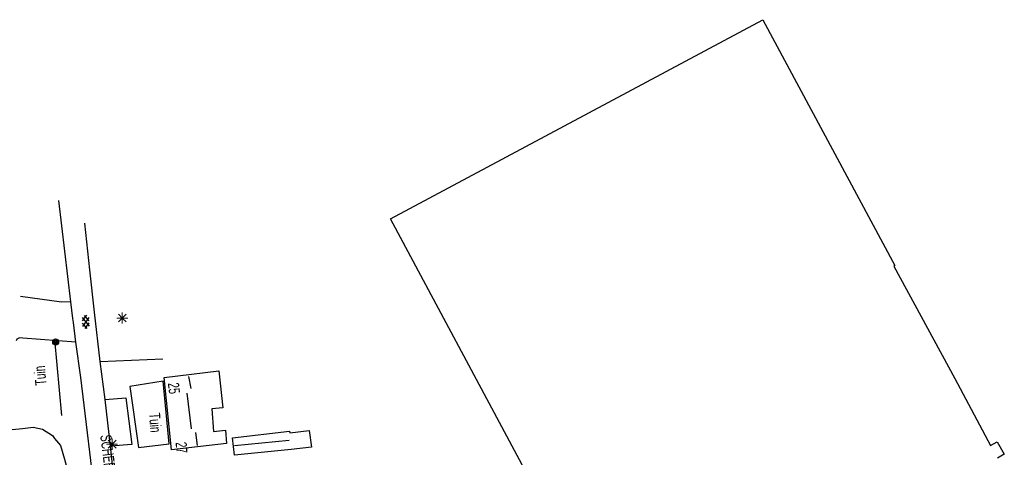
# Model space of a CAD drawing. Header units: metres. Extents: x 814 to 237605, y 2086 to 808797.
# Tile 57 of 57: x 119369 to 119591, y 404321 to 404420. Entities that reach past the tile are written whole.
import ezdxf

# ---------------------------------------------------------------- set-up
doc = ezdxf.new("R2010")
doc.units = ezdxf.units.M
doc.layers.get('0').update_dxf_attribs({"linetype": 'CONTINUOUS'})
for name, color, linetype in [('4411', 7, 'CONTINUOUS'), ('4502', 1, 'CONTINUOUS'), ('4503', 1, 'CONTINUOUS'), ('B-AF-HAAG-GD', 74, 'CONTINUOUS'), ('B-AF-HEKW-GD', 47, 'Hekwerk'), ('B-BP-BOOM-GD', 74, 'CONTINUOUS'), ('B-GB-BOUW-GD', 242, 'CONTINUOUS'), ('B-GB-NOKL-GD', 242, 'CONTINUOUS'), ('B-OV-PAAL-GD', 63, 'CONTINUOUS'), ('B-TE-OND-GD', 8, 'CONTINUOUS'), ('B-VH-OVRG-GD', 13, 'CONTINUOUS'), ('B-VH-WEGN-GD', 13, 'CONTINUOUS'), ('L-AR-SYMB-GD', 8, 'CONTINUOUS')]:
    doc.layers.add(name, color=color, linetype=linetype)
doc.linetypes.add('Hekwerk', pattern='A,4,-1,[1,dgnlstyle.shx,S=0.004,R=0,X=0,Y=0],-1', length=6)

# ---------------------------------------------------------------- blocks, each defined once
blk = doc.blocks.new('2901')
for radius in [0.27, 0.18, 0.09]:
    blk.add_circle((0, 0), radius)
blk = doc.blocks.new('2701')
at = {"lineweight": 0}
for q in [(-0.353, 0.351), (0.001, 0.497), (0.355, 0.351), (-0.499, -0.003), (-0.352, -0.356), (0.501, -0.003), (0.001, -0.503), (0.355, -0.356)]:
    blk.add_line((0.001, -0.003), q, dxfattribs=at)
blk = doc.blocks.new('GV6', base_point=(119086.285987, 398817.713883))
at = {"layer": '4411'}
for points in [[(119086.285987, 398817.682633, 0), (119086.442237, 398817.807633, 0)], [(119086.285987, 398817.745133, 0), (119086.442237, 398817.620133, 0)], [(119086.348487, 398817.620133, 0), (119086.598487, 398817.807633, 0)], [(119086.348487, 398817.807633, 0), (119086.598487, 398817.620133, 0)], [(119086.504737, 398817.807633, 0), (119086.660987, 398817.682633, 0)], [(119086.504737, 398817.620133, 0), (119086.660987, 398817.745133, 0)]]:
    blk.add_polyline3d(points, dxfattribs=at)

msp = doc.modelspace()

# ---------------------------------------------------------------- linework, layer by layer
at = {"layer": 'B-AF-HAAG-GD'}
msp.add_lwpolyline([(119362.151184, 404327.126179), (119369.293311, 404327.811633), (119371.709907, 404328.133125), (119373.784148, 404327.671189), (119376.094573, 404326.206033), (119376.559117, 404325.566773), (119377.84397, 404323.985015), (119378.798016, 404320.909415), (119379.215621, 404319.266562), (119384.065949, 404298.68098), (119384.32672, 404295.131151), (119384.422087, 404291.42784), (119383.752653, 404286.973883), (119382.911109, 404284.008924), (119382.047215, 404282.271821), (119381.035053, 404281.027947), (119379.829549, 404279.663001), (119378.56251, 404278.631921), (119376.748643, 404278.247443)], dxfattribs=at)
at = {"layer": 'B-AF-HEKW-GD'}
msp.add_lwpolyline([(119376.491317, 404347.866733), (119378.077545, 404330.765415)], dxfattribs=at)
at = {"layer": 'B-GB-BOUW-GD'}
for points in [[(119435.791605, 404294.179712), (119482.313776, 404318.939109), (119481.99042, 404319.628288), (119452.333012, 404375.101213), (119536.260822, 404419.978668), (119566.03595, 404364.517663), (119565.84745, 404364.390631), (119579.562479, 404339.108948)], [(119579.562479, 404339.108948), (119587.587872, 404323.99172), (119589.156592, 404324.822832), (119590.736115, 404321.994219), (119589.173728, 404321.07668)]]:
    msp.add_lwpolyline(points, dxfattribs=at)
for points in [[(119402.949819, 404323.021282), (119401.226872, 404339.281802), (119413.575464, 404340.831522), (119414.499336, 404332.461168), (119412.019038, 404332.200397), (119412.374058, 404327.139963), (119415.090912, 404327.418242), (119415.310332, 404324.44099)], [(119417.091393, 404321.819503), (119416.673043, 404325.68859), (119429.520452, 404327.197332), (119429.568508, 404326.831881), (119433.988937, 404327.3605), (119434.504517, 404323.569272), (119429.869139, 404323.067103)]]:
    msp.add_lwpolyline(points, close=True, dxfattribs=at)
at = {"layer": 'B-GB-NOKL-GD'}
for points in [[(119407.350876, 404336.82311), (119406.821513, 404339.538102)], [(119407.431343, 404327.753891), (119406.424024, 404335.781519)], [(119408.758291, 404323.976446), (119408.417055, 404326.906015)], [(119417.086923, 404323.961545), (119429.449299, 404325.201322)]]:
    msp.add_lwpolyline(points, dxfattribs=at)
at = {"layer": 'B-VH-OVRG-GD'}
for points in [[(119380.225548, 404356.33022), (119378.073447, 404356.320162), (119368.897312, 404357.581173)], [(119381.366232, 404347.262864), (119369.362229, 404348.160286), (119368.658521, 404348.2713), (119368.024849, 404347.906966), (119367.901915, 404347.566102)], [(119386.864015, 404342.884902), (119400.926613, 404343.53422)], [(119387.937271, 404334.31897), (119392.598354, 404334.751476), (119393.988633, 404324.180592), (119389.133462, 404323.828552)]]:
    msp.add_lwpolyline(points, dxfattribs=at)
msp.add_lwpolyline([(119401.011177, 404338.437651), (119393.494287, 404337.243323), (119395.449692, 404323.54096), (119402.361223, 404324.338917)], close=True, dxfattribs=at)
at = {"layer": 'B-VH-WEGN-GD'}
for points in [[(119378.827616, 404275.204366), (119379.220124, 404275.423835), (119379.551082, 404275.689759), (119380.209529, 404276.255478), (119381.244787, 404277.308617), (119383.124941, 404279.68647), (119383.941897, 404280.885641), (119385.060602, 404283.007939), (119385.703587, 404284.585227), (119386.282497, 404286.448244), (119386.858055, 404289.415811), (119387.407535, 404292.32936), (119387.689539, 404294.699017), (119387.848609, 404296.424944), (119387.851589, 404297.413264), (119387.705186, 404298.646708), (119385.992297, 404309.966002), (119382.432782, 404339.322407), (119381.366232, 404347.262864), (119380.788439, 404351.701547), (119380.674818, 404352.633242), (119380.225548, 404356.33022), (119377.519497, 404379.220266)], [(119383.147527, 404270.098067), (119383.733682, 404271.182795), (119384.381999, 404272.230669), (119384.888395, 404273.025588), (119386.615062, 404274.682205), (119389.29161, 404277.539687), (119390.955918, 404279.532574), (119392.014619, 404281.059998), (119392.818892, 404282.440577), (119393.571028, 404284.599383), (119393.8955, 404287.45668), (119392.199003, 404299.154465), (119389.679962, 404318.896641), (119389.133462, 404323.828552), (119387.937271, 404334.31897), (119386.864015, 404342.884902), (119385.554948, 404354.067106), (119384.473869, 404363.610182), (119383.376398, 404374.085699)]]:
    msp.add_lwpolyline(points, dxfattribs=at)

# ---------------------------------------------------------------- block references
at = {"layer": 'B-BP-BOOM-GD', "xscale": 2.5, "yscale": 2.5, "zscale": 2.5}
msp.add_blockref('2901', (119376.79083, 404347.322841), dxfattribs=at)
at = {"layer": 'B-OV-PAAL-GD', "xscale": 2.5, "yscale": 2.5, "zscale": 2.5}
for p in [(119391.819024, 404352.712963), (119389.520147, 404324.287508)]:
    msp.add_blockref('2701', p, dxfattribs=at)
at = {"layer": 'L-AR-SYMB-GD', "xscale": 8, "yscale": 8, "zscale": 8, "rotation": 272.081593}
msp.add_blockref('GV6', (119383.49002, 404353.320186), dxfattribs=at)

# ---------------------------------------------------------------- texts
at = {"layer": '4502', "width": 0.68}
for s, rotation, p in [('25', 276.665856, (119402.085179, 404337.991361)), ('27', 274.629448, (119403.83085, 404324.647744))]:
    msp.add_text(s, height=2.5, rotation=rotation, dxfattribs=at).set_placement(p)
at = {"layer": '4503', "width": 0.68}
msp.add_text('SCHEELINGSTRAAT', height=2.5, rotation=277.076131, dxfattribs=at).set_placement((119386.830115, 404326.239933))
at = {"layer": 'B-TE-OND-GD', "width": 0.68}
for rotation, p in [(94.627934, (119374.716588, 404337.627773)), (274.060084, (119397.835367, 404331.239272))]:
    msp.add_text('Tuin', height=2.5, rotation=rotation, dxfattribs=at).set_placement(p)

doc.saveas('drawing.dxf')
